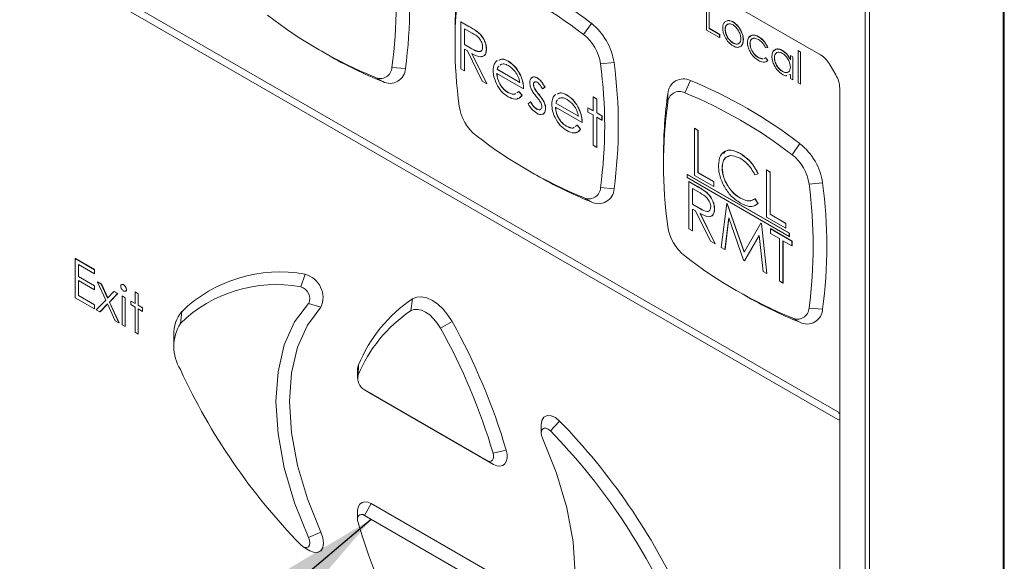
# Model space of a CAD drawing. Header units: millimetres. Extents: x 0 to 420, y 0 to 297.
# Tile 26 of 34: x 216 to 233, y 198 to 207. Entities that reach past the tile are written whole.
import ezdxf

# ---------------------------------------------------------------- set-up
doc = ezdxf.new("R2010")
doc.units = ezdxf.units.MM
doc.dimstyles.new('SLDDIMSTYLE3', dxfattribs={"dimtxt": 0.18, "dimasz": 3, "dimexe": 0, "dimexo": 0.0625, "dimgap": 0, "dimtad": 0, "dimtih": 1, "dimtoh": 1, "dimdec": 0, "dimrnd": 1e-09, "dimzin": 0, "dimdsep": 46, "dimtxsty": 'Standard', "dimsah": 1, "dimcen": 0.09, "dimadec": 0, "dimazin": 0, "dimtfac": 3, "dimtdec": 0, "dimtofl": 0, "dimtmove": 0, "dimatfit": 3, "dimfxl": 1, "dimfrac": 2, "dimtolj": 1, "dimtzin": 0, "dimarcsym": 0})

msp = doc.modelspace()

# ---------------------------------------------------------------- linework, layer by layer
at = {"color": 7, "linetype": 'Continuous', "lineweight": 15}
for p, q in [((232.574, 183.517), (232.574, 222.873)), ((232.592, 222.88), (232.592, 183.524)), ((230.18, 185.479), (230.18, 222.086)), ((230.256, 222.078), (230.256, 185.471)), ((215.531, 214.834), (229.407, 206.824)), ((215.657, 208.746), (229.705, 200.636)), ((229.705, 200.5), (215.657, 208.61)), ((227.434, 207.252), (227.434, 207.796)), ((227.477, 207.772), (227.477, 207.283)), ((227.479, 207.773), (227.479, 207.285)), ((223.173, 207.399), (223.175, 207.4)), ((223.173, 207.399), (223.314, 207.317)), ((223.173, 206.582), (223.173, 207.399)), ((223.175, 207.4), (223.317, 207.318)), ((223.314, 207.317), (223.317, 207.318)), ((225.3, 207.179), (225.436, 207.371)), ((227.891, 207.393), (227.893, 207.395)), ((223.074, 207.186), (223.074, 207.05)), ((223.369, 207.202), (223.236, 207.278)), ((223.236, 207.278), (223.236, 207.006)), ((223.238, 207.277), (223.238, 207.007)), ((223.474, 207.213), (223.477, 207.215)), ((227.658, 207.123), (227.434, 207.252)), ((227.477, 207.283), (227.479, 207.285)), ((227.477, 207.283), (227.658, 207.179)), ((227.479, 207.285), (227.66, 207.18)), ((227.658, 207.179), (227.66, 207.18)), ((227.658, 207.179), (227.658, 207.123)), ((227.658, 207.123), (227.66, 207.124)), ((227.66, 207.18), (227.66, 207.124)), ((227.755, 207.265), (227.757, 207.266)), ((228.022, 207.252), (228.024, 207.254)), ((228.334, 207.137), (228.337, 207.139)), ((223.236, 207.006), (223.238, 207.007)), ((223.236, 207.006), (223.366, 206.93)), ((223.238, 207.007), (223.368, 206.932)), ((227.891, 207.03), (227.893, 207.032)), ((228.069, 207.083), (228.071, 207.085)), ((228.184, 207.019), (228.186, 207.021)), ((228.492, 206.953), (228.456, 206.948)), ((228.492, 206.953), (228.494, 206.954)), ((220.755, 206.892), (220.873, 206.824)), ((223.288, 206.893), (223.236, 206.922)), ((223.236, 206.922), (223.236, 206.545)), ((223.238, 206.921), (223.238, 206.547)), ((223.547, 206.366), (223.288, 206.893)), ((223.366, 206.93), (223.368, 206.932)), ((223.366, 206.847), (223.626, 206.32)), ((223.368, 206.849), (223.628, 206.322)), ((223.617, 206.924), (223.619, 206.925)), ((228.331, 206.776), (228.334, 206.777)), ((228.334, 206.777), (228.411, 206.755)), ((228.745, 206.9), (228.748, 206.901)), ((228.885, 206.812), (228.887, 206.814)), ((228.885, 206.739), (228.885, 206.812)), ((228.885, 206.812), (228.927, 206.788)), ((228.887, 206.814), (228.929, 206.789)), ((228.927, 206.788), (228.929, 206.789)), ((228.927, 206.788), (228.927, 206.39)), ((228.929, 206.789), (228.929, 206.392)), ((229.018, 206.896), (229.02, 206.898)), ((229.018, 206.896), (229.06, 206.872)), ((229.018, 206.338), (229.018, 206.896)), ((229.02, 206.898), (229.062, 206.873)), ((229.06, 206.872), (229.062, 206.873)), ((229.06, 206.872), (229.06, 206.314)), ((229.062, 206.873), (229.062, 206.315)), ((221.981, 206.608), (222.215, 206.588)), ((223.794, 206.719), (223.808, 206.723)), ((223.866, 206.66), (223.854, 206.648)), ((223.996, 206.714), (223.999, 206.715)), ((225.595, 206.668), (225.829, 206.69)), ((228.331, 206.776), (228.409, 206.753)), ((228.433, 206.764), (228.456, 206.774)), ((228.435, 206.765), (228.459, 206.775)), ((228.456, 206.774), (228.459, 206.775)), ((228.456, 206.774), (228.492, 206.726)), ((228.459, 206.775), (228.494, 206.728)), ((228.494, 206.728), (228.463, 206.706)), ((228.492, 206.726), (228.494, 206.728)), ((228.607, 206.775), (228.609, 206.776)), ((229.574, 206.648), (229.671, 206.479)), ((221.686, 206.438), (221.822, 206.361)), ((223.236, 206.545), (223.173, 206.582)), ((223.236, 206.545), (223.238, 206.547)), ((224.261, 206.237), (223.798, 206.504)), ((223.805, 206.573), (223.807, 206.574)), ((223.805, 206.573), (224.197, 206.347)), ((223.807, 206.574), (224.199, 206.348)), ((224.204, 206.476), (224.207, 206.478)), ((228.746, 206.537), (228.748, 206.538)), ((228.885, 206.483), (228.858, 206.476)), ((228.885, 206.415), (228.885, 206.483)), ((223.626, 206.32), (223.547, 206.366)), ((223.626, 206.32), (223.628, 206.322)), ((224.433, 206.308), (224.435, 206.31)), ((224.5, 206.423), (224.502, 206.424)), ((227.055, 206.166), (227.155, 206.379)), ((228.927, 206.39), (228.885, 206.415)), ((228.927, 206.39), (228.929, 206.392)), ((229.06, 206.314), (229.018, 206.338)), ((229.06, 206.314), (229.062, 206.315)), ((223.987, 206.175), (223.989, 206.176)), ((224.143, 206.168), (224.177, 206.191)), ((224.177, 206.191), (224.179, 206.192)), ((224.177, 206.191), (224.233, 206.124)), ((224.179, 206.192), (224.236, 206.125)), ((224.233, 206.124), (224.236, 206.125)), ((224.261, 206.237), (224.263, 206.238)), ((224.45, 206.244), (224.453, 206.245)), ((224.524, 206.14), (224.526, 206.141)), ((224.632, 206.262), (224.589, 206.235)), ((224.589, 206.235), (224.591, 206.237)), ((224.635, 206.263), (224.591, 206.237)), ((224.632, 206.262), (224.635, 206.263)), ((224.81, 206.133), (224.823, 206.137)), ((225.012, 206.128), (225.014, 206.129)), ((225.466, 206.096), (225.469, 206.097)), ((225.466, 206.096), (225.53, 206.059)), ((225.466, 205.855), (225.466, 206.096)), ((225.469, 206.097), (225.532, 206.06)), ((226.76, 205.995), (226.762, 206.152)), ((229.74, 186.405), (229.74, 206.246)), ((224.342, 205.977), (224.384, 206.008)), ((224.384, 206.008), (224.387, 206.01)), ((224.617, 206.002), (224.62, 206.004)), ((224.82, 205.987), (224.823, 205.988)), ((224.82, 205.987), (225.212, 205.761)), ((224.823, 205.988), (225.215, 205.762)), ((224.882, 206.074), (224.869, 206.061)), ((225.53, 206.059), (225.532, 206.06)), ((225.53, 206.059), (225.53, 205.818)), ((225.532, 206.06), (225.532, 205.82)), ((224.487, 205.886), (224.489, 205.888)), ((224.641, 205.896), (224.644, 205.898)), ((225.276, 205.651), (224.813, 205.918)), ((225.22, 205.89), (225.222, 205.892)), ((225.376, 205.907), (225.378, 205.908)), ((225.376, 205.834), (225.376, 205.907)), ((225.376, 205.907), (225.466, 205.855)), ((225.466, 205.782), (225.376, 205.834)), ((225.378, 205.908), (225.466, 205.858)), ((225.466, 205.258), (225.466, 205.782)), ((225.53, 205.818), (225.532, 205.82)), ((225.53, 205.818), (225.62, 205.766)), ((225.532, 205.82), (225.623, 205.767)), ((225.62, 205.766), (225.623, 205.767)), ((225.62, 205.766), (225.62, 205.693)), ((225.623, 205.767), (225.623, 205.694)), ((225.002, 205.589), (225.004, 205.59)), ((225.158, 205.582), (225.192, 205.605)), ((225.192, 205.605), (225.195, 205.606)), ((225.192, 205.605), (225.249, 205.538)), ((225.195, 205.606), (225.251, 205.539)), ((225.276, 205.651), (225.278, 205.652)), ((225.62, 205.693), (225.53, 205.745)), ((225.53, 205.745), (225.53, 205.221)), ((225.532, 205.744), (225.532, 205.223)), ((225.62, 205.693), (225.623, 205.694)), ((225.249, 205.538), (225.251, 205.539)), ((227.221, 205.552), (227.223, 205.553)), ((227.221, 205.552), (227.284, 205.515)), ((227.221, 204.735), (227.221, 205.552)), ((227.223, 205.553), (227.286, 205.516)), ((227.284, 205.515), (227.286, 205.516)), ((227.284, 205.515), (227.284, 204.782)), ((227.286, 205.516), (227.286, 204.784)), ((225.53, 205.221), (225.466, 205.258)), ((228.914, 205.093), (229.05, 205.285)), ((225.53, 205.221), (225.532, 205.223)), ((226.688, 205.1), (226.688, 204.964)), ((228.018, 205.112), (228.02, 205.114)), ((224.369, 204.805), (224.487, 204.737)), ((227.098, 204.751), (227.101, 204.753)), ((228.866, 203.731), (227.098, 204.751)), ((227.098, 204.751), (227.098, 204.697)), ((228.868, 203.732), (227.101, 204.753)), ((227.556, 204.542), (227.221, 204.735)), ((227.284, 204.782), (227.286, 204.784)), ((227.284, 204.782), (227.556, 204.625)), ((227.286, 204.784), (227.558, 204.627)), ((227.701, 204.865), (227.703, 204.867)), ((228.327, 204.763), (228.271, 204.746)), ((228.327, 204.763), (228.329, 204.765)), ((228.472, 204.83), (228.474, 204.831)), ((228.472, 204.83), (228.535, 204.793)), ((228.472, 204.013), (228.472, 204.83)), ((228.474, 204.831), (228.537, 204.794)), ((228.535, 204.793), (228.537, 204.794)), ((228.535, 204.793), (228.535, 204.06)), ((228.537, 204.794), (228.537, 204.061)), ((227.098, 204.697), (228.866, 203.676)), ((227.125, 204.627), (227.128, 204.628)), ((227.125, 204.627), (227.267, 204.545)), ((227.125, 203.81), (227.125, 204.627)), ((227.128, 204.628), (227.269, 204.547)), ((227.556, 204.625), (227.558, 204.627)), ((227.556, 204.625), (227.556, 204.542)), ((227.558, 204.627), (227.558, 204.543)), ((229.209, 204.582), (229.443, 204.604)), ((225.595, 204.522), (225.829, 204.501)), ((227.321, 204.43), (227.189, 204.506)), ((227.189, 204.506), (227.189, 204.234)), ((227.191, 204.505), (227.191, 204.236)), ((227.267, 204.545), (227.269, 204.547)), ((227.427, 204.442), (227.429, 204.443)), ((227.556, 204.542), (227.558, 204.543)), ((225.3, 204.351), (225.436, 204.274)), ((227.189, 204.234), (227.191, 204.236)), ((227.189, 204.234), (227.318, 204.158)), ((227.191, 204.236), (227.321, 204.16)), ((227.687, 203.486), (227.781, 204.249)), ((227.781, 204.249), (227.783, 204.25)), ((227.781, 204.249), (227.79, 204.243)), ((227.783, 204.25), (227.792, 204.245)), ((227.79, 204.243), (227.792, 204.245)), ((227.79, 204.243), (228.082, 203.405)), ((227.792, 204.245), (228.084, 203.408)), ((228.018, 204.337), (228.021, 204.339)), ((228.329, 204.248), (228.262, 204.208)), ((228.271, 204.328), (228.273, 204.329)), ((228.271, 204.328), (228.327, 204.247)), ((228.273, 204.329), (228.329, 204.248)), ((228.327, 204.247), (228.329, 204.248)), ((227.24, 204.121), (227.189, 204.151)), ((227.189, 204.151), (227.189, 203.774)), ((227.191, 204.149), (227.191, 203.775)), ((227.5, 203.594), (227.24, 204.121)), ((227.318, 204.158), (227.321, 204.16)), ((227.319, 204.075), (227.579, 203.549)), ((227.321, 204.077), (227.581, 203.55)), ((227.57, 204.152), (227.572, 204.153)), ((228.535, 204.06), (228.537, 204.061)), ((228.535, 204.06), (228.807, 203.903)), ((228.537, 204.061), (228.809, 203.904)), ((227.819, 203.999), (227.751, 203.449)), ((227.821, 203.994), (227.754, 203.45)), ((228.075, 203.262), (227.819, 203.999)), ((228.082, 203.405), (228.373, 203.907)), ((228.373, 203.907), (228.375, 203.908)), ((228.373, 203.907), (228.382, 203.901)), ((228.375, 203.908), (228.385, 203.903)), ((228.382, 203.901), (228.385, 203.903)), ((228.382, 203.901), (228.476, 203.031)), ((228.385, 203.903), (228.479, 203.032)), ((228.807, 203.819), (228.472, 204.013)), ((228.807, 203.903), (228.809, 203.904)), ((228.807, 203.903), (228.807, 203.819)), ((228.809, 203.904), (228.809, 203.821)), ((227.189, 203.774), (227.125, 203.81)), ((227.189, 203.774), (227.191, 203.775)), ((228.54, 203.81), (228.542, 203.812)), ((228.54, 203.727), (228.54, 203.81)), ((228.54, 203.81), (228.911, 203.596)), ((228.694, 203.638), (228.54, 203.727)), ((228.542, 203.812), (228.914, 203.597)), ((228.807, 203.819), (228.809, 203.821)), ((228.866, 203.731), (228.868, 203.732)), ((228.866, 203.676), (228.866, 203.731)), ((228.868, 203.678), (228.868, 203.732)), ((227.579, 203.549), (227.5, 203.594)), ((227.579, 203.549), (227.581, 203.55)), ((228.345, 203.694), (228.089, 203.254)), ((228.345, 203.692), (228.092, 203.255)), ((228.412, 203.067), (228.345, 203.694)), ((228.694, 202.905), (228.694, 203.638)), ((228.911, 203.512), (228.757, 203.601)), ((228.757, 203.601), (228.757, 202.868)), ((228.76, 203.6), (228.76, 202.87)), ((228.866, 203.676), (228.868, 203.678)), ((228.911, 203.596), (228.914, 203.597)), ((228.911, 203.596), (228.911, 203.512)), ((228.914, 203.597), (228.914, 203.514)), ((227.751, 203.449), (227.687, 203.486)), ((227.751, 203.449), (227.754, 203.45)), ((228.911, 203.512), (228.914, 203.514)), ((216.495, 203.292), (216.498, 203.293)), ((216.495, 203.292), (216.828, 203.1)), ((216.495, 202.612), (216.495, 203.292)), ((216.498, 203.293), (216.83, 203.102)), ((228.089, 203.254), (228.075, 203.262)), ((228.089, 203.254), (228.092, 203.255)), ((216.828, 203.03), (216.548, 203.192)), ((216.548, 203.192), (216.548, 202.982)), ((216.551, 203.19), (216.551, 202.984)), ((216.828, 203.1), (216.83, 203.102)), ((216.828, 203.1), (216.828, 203.03)), ((216.828, 203.03), (216.83, 203.032)), ((216.83, 203.102), (216.83, 203.032)), ((228.476, 203.031), (228.412, 203.067)), ((228.476, 203.031), (228.479, 203.032)), ((216.548, 202.982), (216.551, 202.984)), ((216.548, 202.982), (216.828, 202.821)), ((216.828, 202.751), (216.548, 202.913)), ((216.548, 202.913), (216.548, 202.651)), ((216.551, 202.984), (216.83, 202.822)), ((216.551, 202.911), (216.551, 202.652)), ((216.881, 202.886), (216.883, 202.888)), ((216.881, 202.886), (216.944, 202.85)), ((217.023, 202.574), (216.881, 202.886)), ((216.883, 202.888), (216.946, 202.852)), ((220.4, 202.801), (220.476, 203.02)), ((228.757, 202.868), (228.694, 202.905)), ((228.757, 202.868), (228.76, 202.87)), ((216.828, 202.821), (216.83, 202.822)), ((216.828, 202.821), (216.828, 202.751)), ((216.828, 202.751), (216.83, 202.753)), ((216.83, 202.822), (216.83, 202.753)), ((216.944, 202.85), (216.946, 202.852)), ((216.944, 202.85), (217.054, 202.607)), ((216.946, 202.852), (217.056, 202.609)), ((217.054, 202.607), (217.165, 202.722)), ((217.228, 202.686), (217.086, 202.538)), ((217.23, 202.687), (217.088, 202.539)), ((217.165, 202.722), (217.168, 202.724)), ((217.165, 202.722), (217.228, 202.686)), ((217.168, 202.724), (217.23, 202.687)), ((217.228, 202.686), (217.23, 202.687)), ((217.33, 202.836), (217.332, 202.838)), ((217.379, 202.755), (217.382, 202.757)), ((217.53, 202.712), (217.533, 202.713)), ((217.53, 202.712), (217.583, 202.682)), ((217.53, 202.511), (217.53, 202.712)), ((217.533, 202.713), (217.586, 202.683)), ((217.583, 202.682), (217.586, 202.683)), ((217.586, 202.683), (217.586, 202.482)), ((227.983, 202.719), (228.101, 202.651)), ((216.828, 202.42), (216.495, 202.612)), ((216.548, 202.651), (216.551, 202.652)), ((216.548, 202.651), (216.828, 202.49)), ((216.551, 202.652), (216.83, 202.491)), ((216.858, 202.402), (217.023, 202.574)), ((217.086, 202.538), (217.088, 202.539)), ((217.086, 202.538), (217.251, 202.176)), ((217.088, 202.539), (217.253, 202.177)), ((217.304, 202.642), (217.306, 202.644)), ((217.304, 202.642), (217.357, 202.612)), ((217.304, 202.145), (217.304, 202.642)), ((217.306, 202.644), (217.359, 202.613)), ((217.357, 202.612), (217.359, 202.613)), ((217.357, 202.612), (217.357, 202.114)), ((217.359, 202.613), (217.359, 202.116)), ((217.455, 202.555), (217.457, 202.556)), ((217.455, 202.494), (217.455, 202.555)), ((217.455, 202.555), (217.53, 202.511)), ((217.457, 202.556), (217.53, 202.514)), ((217.583, 202.682), (217.583, 202.481)), ((220.538, 202.515), (220.751, 202.448)), ((222.306, 202.384), (222.338, 202.595)), ((216.828, 202.49), (216.83, 202.491)), ((216.828, 202.49), (216.828, 202.42)), ((216.828, 202.42), (216.83, 202.421)), ((216.83, 202.491), (216.83, 202.421)), ((216.921, 202.366), (216.858, 202.402)), ((217.054, 202.505), (216.921, 202.366)), ((216.921, 202.366), (216.923, 202.367)), ((217.055, 202.504), (216.923, 202.367)), ((217.188, 202.212), (217.054, 202.505)), ((217.53, 202.45), (217.455, 202.494)), ((217.53, 202.014), (217.53, 202.45)), ((217.583, 202.481), (217.586, 202.482)), ((217.583, 202.481), (217.659, 202.437)), ((217.659, 202.376), (217.583, 202.42)), ((217.583, 202.42), (217.583, 201.984)), ((217.586, 202.482), (217.661, 202.439)), ((217.586, 202.418), (217.586, 201.985)), ((217.659, 202.437), (217.661, 202.439)), ((217.659, 202.437), (217.659, 202.376)), ((217.659, 202.376), (217.661, 202.378)), ((217.661, 202.439), (217.661, 202.378)), ((218.316, 202.168), (218.339, 202.372)), ((229.209, 202.435), (229.443, 202.415)), ((217.251, 202.176), (217.188, 202.212)), ((217.251, 202.176), (217.253, 202.177)), ((222.821, 202.087), (223.024, 202.199)), ((228.914, 202.265), (229.05, 202.188)), ((217.357, 202.114), (217.304, 202.145)), ((217.357, 202.114), (217.359, 202.116)), ((217.583, 201.984), (217.53, 202.014)), ((217.583, 201.984), (217.586, 201.985)), ((218.203, 201.969), (218.203, 201.833)), ((221.385, 201.357), (221.385, 201.221)), ((221.393, 201.267), (221.402, 201.449)), ((221.503, 201.017), (223.624, 199.792)), ((221.503, 201.017), (221.62, 200.949)), ((221.62, 200.949), (223.742, 199.724)), ((224.726, 200.303), (224.886, 200.475)), ((224.567, 200.404), (224.567, 200.268)), ((223.733, 199.916), (223.96, 199.972)), ((223.624, 199.792), (223.742, 199.724)), ((221.503, 198.839), (221.62, 199.043)), ((223.742, 197.819), (221.62, 199.043)), ((221.385, 198.907), (221.385, 198.771)), ((223.624, 197.615), (221.503, 198.839)), ((220.538, 198.455), (220.751, 198.547)), ((220.442, 198.295), (220.56, 198.227))]:
    msp.add_line(p, q, dxfattribs=at)
at = {"color": 7, "linetype": 'Continuous', "lineweight": 15, "flags": 128}
for points in [[(220.538, 198.455), (220.294, 199.058), (220.116, 199.662), (220.007, 200.251), (219.971, 200.812), (220.007, 201.331), (220.116, 201.795), (220.294, 202.193), (220.538, 202.515)], [(223.024, 202.199), (222.952, 202.313), (222.868, 202.415), (222.777, 202.502), (222.681, 202.568), (222.586, 202.612), (222.494, 202.631), (222.41, 202.626), (222.338, 202.595)], [(220.751, 198.547), (220.517, 199.127), (220.346, 199.707), (220.241, 200.273), (220.206, 200.812), (220.241, 201.311), (220.346, 201.756), (220.517, 202.139), (220.751, 202.448)], [(222.821, 202.087), (222.766, 202.173), (222.704, 202.25), (222.635, 202.314), (222.563, 202.364), (222.492, 202.397), (222.423, 202.411), (222.36, 202.407), (222.306, 202.384)], [(221.402, 201.449), (221.387, 201.394), (221.385, 201.357)], [(224.886, 200.475), (224.813, 200.535), (224.738, 200.567), (224.67, 200.57), (224.615, 200.542), (224.58, 200.486), (224.567, 200.409), (224.567, 200.404)], [(224.726, 200.303), (224.69, 200.333), (224.652, 200.35), (224.618, 200.351), (224.591, 200.337), (224.573, 200.309), (224.567, 200.27), (224.572, 200.224), (224.589, 200.176)], [(224.589, 200.176), (224.832, 199.573), (225.011, 198.969), (225.119, 198.38), (225.156, 197.819), (225.119, 197.3), (225.011, 196.836), (224.832, 196.438), (224.589, 196.116)], [(223.742, 199.724), (223.799, 199.699), (223.853, 199.692), (223.9, 199.703), (223.937, 199.731), (223.963, 199.775), (223.976, 199.833), (223.975, 199.899), (223.96, 199.972)], [(223.624, 199.792), (223.652, 199.78), (223.679, 199.776), (223.703, 199.781), (223.722, 199.796), (223.735, 199.818), (223.741, 199.846), (223.741, 199.88), (223.733, 199.916)], [(221.62, 199.043), (221.563, 199.068), (221.51, 199.075), (221.463, 199.064), (221.425, 199.036), (221.399, 198.992), (221.386, 198.935), (221.385, 198.907)], [(221.503, 198.839), (221.474, 198.852), (221.447, 198.855), (221.424, 198.85), (221.405, 198.836), (221.392, 198.813), (221.385, 198.785), (221.386, 198.751), (221.393, 198.715)], [(220.4, 198.328), (220.437, 198.298), (220.474, 198.281), (220.508, 198.28), (220.535, 198.294), (220.553, 198.322), (220.56, 198.361), (220.554, 198.407), (220.538, 198.455)], [(220.56, 198.227), (220.624, 198.2), (220.692, 198.197), (220.747, 198.225), (220.782, 198.281), (220.795, 198.359), (220.785, 198.451), (220.751, 198.547)]]:
    msp.add_lwpolyline(points, dxfattribs=at)
at = {"color": 7, "linetype": 'Continuous', "lineweight": 15}
for centre, radius, start, end in [((214.032, 207.681), 8.021, 352.3098, 7.6902), ((214.111, 207.682), 8.178, 352.3098, 7.6902), ((220.438, 200.901), 8.176, 52.3113, 67.6941), ((230.343, 207.207), 7.269, 171.8469, 180.1659), ((220.397, 200.833), 8.019, 52.3113, 67.6941), ((231.095, 207.009), 8.021, 172.3098, 187.6902), ((224.729, 213.857), 8.019, 232.3113, 247.6941), ((224.772, 206.534), 1.069, 8.4179, 51.5821), ((224.802, 206.551), 0.802, 8.4179, 51.5821), ((224.548, 213.152), 7.318, 239.8569, 248.1283), ((229.153, 206.416), 0.481, 28.8556, 58.0453), ((221.779, 206.616), 0.202, 242.4026, 357.6082), ((217.646, 205.595), 8.021, 352.3098, 7.6902), ((217.725, 205.596), 8.178, 352.3098, 7.6902), ((221.946, 206.599), 0.269, 242.4026, 357.6082), ((229.26, 206.23), 0.481, 1.9565, 31.1437), ((227.03, 206.14), 0.269, 62.4026, 177.6082), ((224.052, 198.815), 8.176, 52.3113, 67.6941), ((233.957, 205.121), 7.269, 171.8469, 180.1659), ((226.962, 205.987), 0.202, 62.4026, 177.6082), ((224.011, 198.747), 8.019, 52.3113, 67.6941), ((223.939, 206.053), 0.802, 188.4179, 231.5821), ((234.709, 204.922), 8.021, 172.3098, 187.6902), ((228.343, 211.77), 8.019, 232.3113, 247.6941), ((228.386, 204.447), 1.069, 8.4179, 51.5821), ((228.416, 204.465), 0.802, 8.4179, 51.5821), ((228.162, 211.066), 7.318, 239.8569, 248.1283), ((221.26, 203.509), 8.021, 352.3098, 7.6902), ((221.339, 203.509), 8.178, 352.3098, 7.6902), ((225.393, 204.53), 0.202, 242.4026, 357.6082), ((225.56, 204.513), 0.269, 242.4026, 357.6082), ((227.553, 203.966), 0.802, 188.4179, 231.5821), ((231.957, 209.684), 8.019, 232.3113, 247.6941), ((220.037, 200.62), 2.44, 79.6386, 134.1254), ((220.37, 202.617), 0.417, 336.1172, 75.1935), ((219.972, 200.461), 2.379, 79.6386, 134.1254), ((220.347, 202.599), 0.209, 336.1172, 75.1935), ((223.776, 200.465), 2.57, 124.035, 157.4942), ((231.776, 208.979), 7.318, 239.8569, 248.1283), ((218.765, 202.004), 0.563, 139.2078, 183.5337), ((223.708, 200.308), 2.506, 124.035, 157.4942), ((229.007, 202.444), 0.202, 242.4026, 357.6082), ((229.174, 202.426), 0.269, 242.4026, 357.6082), ((213.459, 196.868), 10.951, 16.4671, 29.1287), ((218.951, 201.768), 0.751, 147.7309, 212.2691), ((213.494, 196.89), 10.677, 16.4671, 29.1287), ((228.201, 205.912), 10.88, 204.6942, 224.194), ((221.62, 201.217), 0.232, 167.5103, 239.6503), ((216.885, 192.696), 11.159, 24.6942, 44.194), ((216.926, 192.719), 10.88, 24.6942, 44.194), ((231.632, 201.742), 10.677, 196.4671, 209.1287)]:
    msp.add_arc(centre, radius, start, end, dxfattribs=at)
at = {"color": 8, "linetype": 'Continuous', "lineweight": 15}
for centre, radius, start, end in [((229.652, 200.552), 0.0997, 27.045, 57.5767), ((229.724, 200.526), 0.032, 233.235, 300.3536)]:
    msp.add_arc(centre, radius, start, end, dxfattribs=at)
at = {"color": 7, "linetype": 'Continuous', "lineweight": 15}
for points, knots in [([(223.314, 207.317), (223.344, 207.3), (223.398, 207.269), (223.451, 207.23), (223.474, 207.213)], [0, 0, 0, 0, 0.56024, 1, 1, 1, 1]), ([(223.317, 207.318), (223.347, 207.301), (223.4, 207.27), (223.453, 207.232), (223.477, 207.215)], [0, 0, 0, 0, 0.56024, 1, 1, 1, 1]), ([(227.712, 207.289), (227.715, 207.317), (227.719, 207.367), (227.747, 207.392), (227.759, 207.403)], [0, 0, 0, 0, 0.559297, 1, 1, 1, 1]), ([(227.891, 206.982), (227.864, 207), (227.812, 207.036), (227.753, 207.126), (227.718, 207.215), (227.714, 207.264), (227.712, 207.289)], [0, 0, 0, 0, 0.279777, 0.559194, 0.7796, 1, 1, 1, 1]), ([(227.891, 207.345), (227.87, 207.353), (227.83, 207.371), (227.786, 207.353), (227.759, 207.317), (227.756, 207.282), (227.755, 207.265)], [0, 0, 0, 0, 0.279473, 0.559288, 0.779573, 1, 1, 1, 1]), ([(227.81, 207.356), (227.802, 207.354), (227.782, 207.35), (227.761, 207.318), (227.758, 207.283), (227.757, 207.266)], [0, 0, 0, 0, 0.232793, 0.616273, 1, 1, 1, 1]), ([(227.759, 207.403), (227.781, 207.412), (227.819, 207.428), (227.869, 207.404), (227.891, 207.393)], [0, 0, 0, 0, 0.558866, 1, 1, 1, 1]), ([(227.762, 207.405), (227.783, 207.414), (227.821, 207.43), (227.871, 207.405), (227.893, 207.395)], [0, 0, 0, 0, 0.558866, 1, 1, 1, 1]), ([(227.891, 207.393), (227.919, 207.374), (227.969, 207.339), (228.005, 207.279), (228.022, 207.252)], [0, 0, 0, 0, 0.559196, 1, 1, 1, 1]), ([(228.027, 207.108), (228.024, 207.132), (228.019, 207.181), (227.982, 207.254), (227.938, 207.312), (227.906, 207.334), (227.891, 207.345)], [0, 0, 0, 0, 0.279601, 0.559364, 0.779645, 1, 1, 1, 1]), ([(227.893, 207.395), (227.921, 207.375), (227.971, 207.34), (228.008, 207.28), (228.024, 207.254)], [0, 0, 0, 0, 0.559196, 1, 1, 1, 1]), ([(223.553, 206.961), (223.553, 206.973), (223.551, 206.998), (223.537, 207.039), (223.517, 207.078), (223.465, 207.148), (223.411, 207.178), (223.369, 207.202)], [0, 0, 0, 0, 0.125309, 0.250633, 0.375962, 0.501337, 1, 1, 1, 1]), ([(223.474, 207.213), (223.497, 207.192), (223.541, 207.15), (223.588, 207.067), (223.613, 206.989), (223.616, 206.946), (223.617, 206.924)], [0, 0, 0, 0, 0.279853, 0.559492, 0.7796, 1, 1, 1, 1]), ([(223.477, 207.215), (223.499, 207.193), (223.543, 207.151), (223.59, 207.069), (223.616, 206.991), (223.618, 206.947), (223.619, 206.925)], [0, 0, 0, 0, 0.279853, 0.559492, 0.7796, 1, 1, 1, 1]), ([(227.755, 207.265), (227.757, 207.24), (227.762, 207.191), (227.798, 207.118), (227.844, 207.063), (227.875, 207.041), (227.891, 207.03)], [0, 0, 0, 0, 0.279588, 0.559161, 0.779534, 1, 1, 1, 1]), ([(227.757, 207.266), (227.759, 207.242), (227.764, 207.193), (227.8, 207.12), (227.846, 207.064), (227.877, 207.043), (227.893, 207.032)], [0, 0, 0, 0, 0.279588, 0.559161, 0.779534, 1, 1, 1, 1]), ([(228.022, 207.252), (228.037, 207.22), (228.064, 207.162), (228.067, 207.107), (228.069, 207.083)], [0, 0, 0, 0, 0.559216, 1, 1, 1, 1]), ([(228.024, 207.254), (228.039, 207.221), (228.066, 207.163), (228.07, 207.109), (228.071, 207.085)], [0, 0, 0, 0, 0.559216, 1, 1, 1, 1]), ([(228.141, 207.039), (228.145, 207.069), (228.152, 207.129), (228.205, 207.168), (228.269, 207.169), (228.312, 207.148), (228.334, 207.137)], [0, 0, 0, 0, 0.279388, 0.558825, 0.779296, 1, 1, 1, 1]), ([(228.173, 207.13), (228.185, 207.144), (228.211, 207.171), (228.272, 207.17), (228.315, 207.149), (228.337, 207.139)], [0, 0, 0, 0, 0.337467, 0.668559, 1, 1, 1, 1]), ([(228.334, 207.137), (228.37, 207.112), (228.433, 207.067), (228.474, 206.988), (228.492, 206.953)], [0, 0, 0, 0, 0.5607081, 1, 1, 1, 1]), ([(228.337, 207.139), (228.372, 207.114), (228.436, 207.069), (228.476, 206.989), (228.494, 206.954)], [0, 0, 0, 0, 0.5607081, 1, 1, 1, 1]), ([(223.366, 206.93), (223.409, 206.905), (223.464, 206.874), (223.517, 206.883), (223.545, 206.904), (223.55, 206.938), (223.553, 206.961)], [0, 0, 0, 0, 0.499878, 0.625551, 0.751198, 1, 1, 1, 1]), ([(227.891, 207.03), (227.911, 207.022), (227.95, 207.004), (227.996, 207.019), (228.022, 207.056), (228.025, 207.09), (228.027, 207.108)], [0, 0, 0, 0, 0.2797663, 0.5591653, 0.7796144, 1, 1, 1, 1]), ([(228.069, 207.083), (228.066, 207.055), (228.059, 206.998), (228.012, 206.958), (227.953, 206.951), (227.911, 206.971), (227.891, 206.982)], [0, 0, 0, 0, 0.279523, 0.559384, 0.779517, 1, 1, 1, 1]), ([(227.893, 207.032), (227.912, 207.023), (227.952, 207.007), (227.989, 207.013), (227.999, 207.028), (227.999, 207.029)], [0, 0, 0, 0, 0.488427, 0.976212, 1, 1, 1, 1]), ([(228.071, 207.085), (228.068, 207.057), (228.061, 207.002), (228.028, 206.964), (228.003, 206.962), (228.001, 206.962)], [0, 0, 0, 0, 0.479383, 0.959346, 1, 1, 1, 1]), ([(228.331, 206.728), (228.304, 206.746), (228.25, 206.783), (228.187, 206.872), (228.147, 206.962), (228.143, 207.014), (228.141, 207.039)], [0, 0, 0, 0, 0.2800402, 0.5596243, 0.7797841, 1, 1, 1, 1]), ([(228.331, 207.09), (228.31, 207.1), (228.268, 207.12), (228.22, 207.108), (228.188, 207.074), (228.185, 207.037), (228.184, 207.019)], [0, 0, 0, 0, 0.28014, 0.559751, 0.779851, 1, 1, 1, 1]), ([(228.184, 207.019), (228.187, 206.993), (228.193, 206.942), (228.233, 206.866), (228.282, 206.809), (228.315, 206.787), (228.331, 206.776)], [0, 0, 0, 0, 0.2792894, 0.5587494, 0.7792551, 1, 1, 1, 1]), ([(228.238, 207.107), (228.232, 207.106), (228.213, 207.103), (228.191, 207.074), (228.188, 207.038), (228.186, 207.021)], [0, 0, 0, 0, 0.175059, 0.587484, 1, 1, 1, 1]), ([(228.186, 207.021), (228.189, 206.995), (228.195, 206.943), (228.235, 206.867), (228.284, 206.81), (228.317, 206.788), (228.334, 206.777)], [0, 0, 0, 0, 0.2792894, 0.5587494, 0.7792551, 1, 1, 1, 1]), ([(228.456, 206.948), (228.437, 206.982), (228.402, 207.043), (228.353, 207.076), (228.331, 207.09)], [0, 0, 0, 0, 0.55847, 1, 1, 1, 1]), ([(223.617, 206.924), (223.615, 206.899), (223.611, 206.85), (223.576, 206.801), (223.497, 206.778), (223.42, 206.819), (223.366, 206.847)], [0, 0, 0, 0, 0.187115, 0.373967, 0.560898, 1, 1, 1, 1]), ([(223.368, 206.932), (223.411, 206.907), (223.465, 206.876), (223.518, 206.883), (223.529, 206.894), (223.533, 206.898)], [0, 0, 0, 0, 0.69685, 0.872042, 1, 1, 1, 1]), ([(223.619, 206.925), (223.617, 206.901), (223.613, 206.852), (223.582, 206.804), (223.549, 206.798), (223.535, 206.796)], [0, 0, 0, 0, 0.361257, 0.722007, 1, 1, 1, 1]), ([(228.564, 206.8), (228.568, 206.828), (228.574, 206.885), (228.624, 206.923), (228.683, 206.93), (228.725, 206.91), (228.745, 206.9)], [0, 0, 0, 0, 0.2794094, 0.559215, 0.779552, 1, 1, 1, 1]), ([(228.744, 206.489), (228.718, 206.508), (228.665, 206.545), (228.606, 206.636), (228.57, 206.724), (228.566, 206.775), (228.564, 206.8)], [0, 0, 0, 0, 0.279574, 0.559348, 0.779596, 1, 1, 1, 1]), ([(228.746, 206.851), (228.726, 206.86), (228.685, 206.878), (228.639, 206.863), (228.612, 206.827), (228.608, 206.792), (228.607, 206.775)], [0, 0, 0, 0, 0.279753, 0.559267, 0.77973, 1, 1, 1, 1]), ([(228.608, 206.899), (228.616, 206.908), (228.635, 206.928), (228.686, 206.93), (228.727, 206.911), (228.748, 206.901)], [0, 0, 0, 0, 0.2466821, 0.6232462, 1, 1, 1, 1]), ([(228.663, 206.864), (228.655, 206.863), (228.635, 206.859), (228.615, 206.827), (228.611, 206.793), (228.609, 206.776)], [0, 0, 0, 0, 0.219251, 0.609797, 1, 1, 1, 1]), ([(228.745, 206.9), (228.776, 206.878), (228.832, 206.839), (228.869, 206.769), (228.885, 206.739)], [0, 0, 0, 0, 0.5589991, 1, 1, 1, 1]), ([(228.885, 206.613), (228.882, 206.638), (228.878, 206.687), (228.84, 206.761), (228.794, 206.819), (228.762, 206.84), (228.746, 206.851)], [0, 0, 0, 0, 0.279651, 0.559215, 0.779501, 1, 1, 1, 1]), ([(228.748, 206.901), (228.779, 206.879), (228.834, 206.84), (228.871, 206.771), (228.887, 206.74)], [0, 0, 0, 0, 0.5589991, 1, 1, 1, 1]), ([(223.735, 206.554), (223.738, 206.593), (223.743, 206.662), (223.779, 206.702), (223.794, 206.719)], [0, 0, 0, 0, 0.559427, 1, 1, 1, 1]), ([(223.835, 206.63), (223.831, 206.627), (223.816, 206.614), (223.81, 206.591), (223.805, 206.573)], [0, 0, 0, 0, 0.239676, 1, 1, 1, 1]), ([(223.835, 206.63), (223.833, 206.627), (223.818, 206.615), (223.812, 206.592), (223.807, 206.574)], [0, 0, 0, 0, 0.20442, 1, 1, 1, 1]), ([(223.835, 206.732), (223.854, 206.741), (223.899, 206.764), (223.961, 206.732), (223.996, 206.714)], [0, 0, 0, 0, 0.433452, 1, 1, 1, 1]), ([(223.837, 206.733), (223.856, 206.743), (223.901, 206.765), (223.963, 206.733), (223.999, 206.715)], [0, 0, 0, 0, 0.433452, 1, 1, 1, 1]), ([(223.999, 206.639), (223.972, 206.652), (223.923, 206.675), (223.884, 206.664), (223.866, 206.66)], [0, 0, 0, 0, 0.559487, 1, 1, 1, 1]), ([(223.996, 206.714), (224.042, 206.681), (224.124, 206.623), (224.18, 206.521), (224.204, 206.476)], [0, 0, 0, 0, 0.558952, 1, 1, 1, 1]), ([(223.999, 206.715), (224.044, 206.683), (224.127, 206.624), (224.182, 206.522), (224.207, 206.478)], [0, 0, 0, 0, 0.558952, 1, 1, 1, 1]), ([(224.197, 206.347), (224.189, 206.379), (224.174, 206.444), (224.105, 206.559), (224.039, 206.609), (223.999, 206.639)], [0, 0, 0, 0, 0.281329, 0.561574, 1, 1, 1, 1]), ([(228.492, 206.726), (228.481, 206.717), (228.459, 206.698), (228.403, 206.693), (228.358, 206.715), (228.331, 206.728)], [0, 0, 0, 0, 0.280193, 0.560557, 1, 1, 1, 1]), ([(228.607, 206.775), (228.61, 206.75), (228.615, 206.7), (228.652, 206.627), (228.698, 206.57), (228.73, 206.548), (228.746, 206.537)], [0, 0, 0, 0, 0.279378, 0.559095, 0.779555, 1, 1, 1, 1]), ([(228.609, 206.776), (228.612, 206.751), (228.618, 206.701), (228.655, 206.628), (228.7, 206.571), (228.732, 206.549), (228.748, 206.538)], [0, 0, 0, 0, 0.279378, 0.559095, 0.779555, 1, 1, 1, 1]), ([(228.746, 206.537), (228.766, 206.528), (228.806, 206.511), (228.853, 206.523), (228.881, 206.56), (228.883, 206.595), (228.885, 206.613)], [0, 0, 0, 0, 0.279773, 0.559415, 0.779583, 1, 1, 1, 1]), ([(223.995, 206.097), (223.955, 206.124), (223.877, 206.177), (223.792, 206.313), (223.743, 206.444), (223.737, 206.517), (223.735, 206.554)], [0, 0, 0, 0, 0.279864, 0.558814, 0.77942, 1, 1, 1, 1]), ([(223.798, 206.504), (223.801, 206.469), (223.808, 206.401), (223.858, 206.299), (223.921, 206.219), (223.965, 206.19), (223.987, 206.175)], [0, 0, 0, 0, 0.279919, 0.559364, 0.779533, 1, 1, 1, 1]), ([(223.801, 206.505), (223.804, 206.471), (223.81, 206.402), (223.86, 206.301), (223.923, 206.221), (223.967, 206.191), (223.989, 206.176)], [0, 0, 0, 0, 0.279919, 0.559364, 0.779533, 1, 1, 1, 1]), ([(224.204, 206.476), (224.223, 206.43), (224.256, 206.347), (224.259, 206.27), (224.261, 206.237)], [0, 0, 0, 0, 0.5588968, 1, 1, 1, 1]), ([(224.207, 206.478), (224.225, 206.431), (224.258, 206.348), (224.261, 206.272), (224.263, 206.238)], [0, 0, 0, 0, 0.5588968, 1, 1, 1, 1]), ([(224.369, 206.342), (224.371, 206.364), (224.375, 206.407), (224.409, 206.44), (224.453, 206.446), (224.484, 206.431), (224.5, 206.423)], [0, 0, 0, 0, 0.279958, 0.559516, 0.779625, 1, 1, 1, 1]), ([(224.404, 206.425), (224.408, 206.43), (224.42, 206.445), (224.456, 206.446), (224.487, 206.432), (224.502, 206.424)], [0, 0, 0, 0, 0.1972434, 0.5983785, 1, 1, 1, 1]), ([(228.826, 206.467), (228.822, 206.465), (228.799, 206.457), (228.769, 206.475), (228.744, 206.489)], [0, 0, 0, 0, 0.187127, 1, 1, 1, 1]), ([(228.748, 206.538), (228.768, 206.53), (228.807, 206.513), (228.847, 206.518), (228.858, 206.534), (228.86, 206.536)], [0, 0, 0, 0, 0.470119, 0.940017, 1, 1, 1, 1]), ([(224.393, 206.236), (224.385, 206.257), (224.371, 206.294), (224.37, 206.327), (224.369, 206.342)], [0, 0, 0, 0, 0.5595635, 1, 1, 1, 1]), ([(224.5, 206.35), (224.49, 206.354), (224.47, 206.363), (224.448, 206.352), (224.435, 206.334), (224.433, 206.317), (224.433, 206.308)], [0, 0, 0, 0, 0.279211, 0.559013, 0.779519, 1, 1, 1, 1]), ([(224.433, 206.308), (224.434, 206.297), (224.436, 206.276), (224.446, 206.254), (224.45, 206.244)], [0, 0, 0, 0, 0.559054, 1, 1, 1, 1]), ([(224.463, 206.356), (224.459, 206.355), (224.448, 206.352), (224.437, 206.335), (224.436, 206.318), (224.435, 206.31)], [0, 0, 0, 0, 0.2597269, 0.6298843, 1, 1, 1, 1]), ([(224.435, 206.31), (224.436, 206.298), (224.438, 206.277), (224.448, 206.255), (224.453, 206.245)], [0, 0, 0, 0, 0.559054, 1, 1, 1, 1]), ([(224.5, 206.423), (224.514, 206.413), (224.543, 206.392), (224.59, 206.336), (224.616, 206.29), (224.632, 206.262)], [0, 0, 0, 0, 0.279554, 0.559733, 1, 1, 1, 1]), ([(224.589, 206.235), (224.575, 206.261), (224.551, 206.307), (224.516, 206.337), (224.5, 206.35)], [0, 0, 0, 0, 0.5620764, 1, 1, 1, 1]), ([(224.502, 206.424), (224.517, 206.414), (224.546, 206.394), (224.592, 206.337), (224.618, 206.291), (224.635, 206.263)], [0, 0, 0, 0, 0.279554, 0.559733, 1, 1, 1, 1]), ([(223.987, 206.175), (224.008, 206.165), (224.05, 206.146), (224.099, 206.136), (224.117, 206.149), (224.12, 206.152)], [0, 0, 0, 0, 0.441861, 0.883752, 1, 1, 1, 1]), ([(223.989, 206.176), (224.01, 206.167), (224.052, 206.147), (224.102, 206.137), (224.119, 206.151), (224.123, 206.154)], [0, 0, 0, 0, 0.441861, 0.883752, 1, 1, 1, 1]), ([(224.233, 206.124), (224.219, 206.105), (224.19, 206.068), (224.109, 206.046), (224.038, 206.078), (223.995, 206.097)], [0, 0, 0, 0, 0.280893, 0.561321, 1, 1, 1, 1]), ([(224.236, 206.125), (224.222, 206.105), (224.2, 206.074), (224.164, 206.068), (224.151, 206.066)], [0, 0, 0, 0, 0.642779, 1, 1, 1, 1]), ([(224.482, 206.103), (224.463, 206.126), (224.43, 206.168), (224.404, 206.215), (224.393, 206.236)], [0, 0, 0, 0, 0.560659, 1, 1, 1, 1]), ([(224.45, 206.244), (224.463, 206.223), (224.485, 206.186), (224.512, 206.154), (224.524, 206.14)], [0, 0, 0, 0, 0.559019, 1, 1, 1, 1]), ([(224.453, 206.245), (224.465, 206.225), (224.488, 206.188), (224.515, 206.156), (224.526, 206.141)], [0, 0, 0, 0, 0.559019, 1, 1, 1, 1]), ([(224.56, 205.997), (224.547, 206.018), (224.523, 206.056), (224.494, 206.089), (224.482, 206.103)], [0, 0, 0, 0, 0.559093, 1, 1, 1, 1]), ([(224.524, 206.14), (224.544, 206.116), (224.578, 206.073), (224.605, 206.024), (224.617, 206.002)], [0, 0, 0, 0, 0.560664, 1, 1, 1, 1]), ([(224.526, 206.141), (224.546, 206.117), (224.581, 206.075), (224.608, 206.025), (224.62, 206.004)], [0, 0, 0, 0, 0.560664, 1, 1, 1, 1]), ([(224.75, 205.968), (224.753, 206.007), (224.759, 206.076), (224.794, 206.116), (224.81, 206.133)], [0, 0, 0, 0, 0.559427, 1, 1, 1, 1]), ([(224.85, 206.146), (224.869, 206.155), (224.914, 206.178), (224.976, 206.146), (225.012, 206.128)], [0, 0, 0, 0, 0.433452, 1, 1, 1, 1]), ([(224.852, 206.147), (224.872, 206.157), (224.917, 206.179), (224.979, 206.147), (225.014, 206.129)], [0, 0, 0, 0, 0.433452, 1, 1, 1, 1]), ([(225.012, 206.128), (225.057, 206.095), (225.14, 206.037), (225.195, 205.935), (225.22, 205.89)], [0, 0, 0, 0, 0.558952, 1, 1, 1, 1]), ([(225.014, 206.129), (225.06, 206.096), (225.142, 206.038), (225.197, 205.936), (225.222, 205.892)], [0, 0, 0, 0, 0.558952, 1, 1, 1, 1]), ([(224.49, 205.811), (224.458, 205.835), (224.401, 205.876), (224.36, 205.946), (224.342, 205.977)], [0, 0, 0, 0, 0.5592817, 1, 1, 1, 1]), ([(224.384, 206.008), (224.4, 205.98), (224.429, 205.93), (224.469, 205.9), (224.487, 205.886)], [0, 0, 0, 0, 0.560833, 1, 1, 1, 1]), ([(224.387, 206.01), (224.403, 205.982), (224.431, 205.931), (224.471, 205.901), (224.489, 205.888)], [0, 0, 0, 0, 0.560833, 1, 1, 1, 1]), ([(224.487, 205.886), (224.499, 205.881), (224.525, 205.869), (224.555, 205.877), (224.575, 205.897), (224.577, 205.919), (224.578, 205.93)], [0, 0, 0, 0, 0.279971, 0.559694, 0.779916, 1, 1, 1, 1]), ([(224.578, 205.93), (224.577, 205.942), (224.575, 205.964), (224.565, 205.987), (224.56, 205.997)], [0, 0, 0, 0, 0.559651, 1, 1, 1, 1]), ([(224.617, 206.002), (224.625, 205.982), (224.639, 205.945), (224.64, 205.911), (224.641, 205.896)], [0, 0, 0, 0, 0.559565, 1, 1, 1, 1]), ([(224.62, 206.004), (224.627, 205.983), (224.641, 205.946), (224.643, 205.913), (224.644, 205.898)], [0, 0, 0, 0, 0.559565, 1, 1, 1, 1]), ([(225.01, 205.511), (224.971, 205.538), (224.892, 205.591), (224.808, 205.727), (224.758, 205.857), (224.753, 205.931), (224.75, 205.968)], [0, 0, 0, 0, 0.279864, 0.558814, 0.77942, 1, 1, 1, 1]), ([(224.85, 206.044), (224.847, 206.041), (224.832, 206.028), (224.825, 206.005), (224.82, 205.987)], [0, 0, 0, 0, 0.239676, 1, 1, 1, 1]), ([(224.851, 206.043), (224.848, 206.041), (224.834, 206.029), (224.827, 206.006), (224.823, 205.988)], [0, 0, 0, 0, 0.20442, 1, 1, 1, 1]), ([(225.015, 206.053), (224.987, 206.066), (224.938, 206.089), (224.899, 206.078), (224.882, 206.074)], [0, 0, 0, 0, 0.559487, 1, 1, 1, 1]), ([(225.212, 205.761), (225.205, 205.793), (225.189, 205.858), (225.12, 205.973), (225.055, 206.023), (225.015, 206.053)], [0, 0, 0, 0, 0.281329, 0.561574, 1, 1, 1, 1]), ([(224.489, 205.888), (224.502, 205.882), (224.527, 205.871), (224.552, 205.874), (224.561, 205.885), (224.562, 205.886)], [0, 0, 0, 0, 0.4539029, 0.9074025, 1, 1, 1, 1]), ([(224.641, 205.896), (224.639, 205.872), (224.634, 205.824), (224.592, 205.791), (224.542, 205.786), (224.507, 205.803), (224.49, 205.811)], [0, 0, 0, 0, 0.279583, 0.559255, 0.779512, 1, 1, 1, 1]), ([(224.644, 205.898), (224.641, 205.874), (224.635, 205.827), (224.607, 205.796), (224.587, 205.795), (224.586, 205.795)], [0, 0, 0, 0, 0.489058, 0.97827, 1, 1, 1, 1]), ([(224.813, 205.918), (224.817, 205.883), (224.823, 205.815), (224.873, 205.713), (224.936, 205.633), (224.98, 205.604), (225.002, 205.589)], [0, 0, 0, 0, 0.279919, 0.559364, 0.779533, 1, 1, 1, 1]), ([(224.816, 205.919), (224.819, 205.885), (224.826, 205.816), (224.876, 205.714), (224.938, 205.635), (224.982, 205.605), (225.004, 205.59)], [0, 0, 0, 0, 0.279919, 0.559364, 0.779533, 1, 1, 1, 1]), ([(225.22, 205.89), (225.238, 205.844), (225.271, 205.76), (225.274, 205.684), (225.276, 205.651)], [0, 0, 0, 0, 0.558897, 1, 1, 1, 1]), ([(225.222, 205.892), (225.24, 205.845), (225.273, 205.762), (225.277, 205.686), (225.278, 205.652)], [0, 0, 0, 0, 0.558897, 1, 1, 1, 1]), ([(225.002, 205.589), (225.023, 205.579), (225.065, 205.56), (225.115, 205.549), (225.132, 205.563), (225.136, 205.566)], [0, 0, 0, 0, 0.441861, 0.883752, 1, 1, 1, 1]), ([(225.004, 205.59), (225.025, 205.581), (225.068, 205.561), (225.117, 205.551), (225.134, 205.565), (225.138, 205.568)], [0, 0, 0, 0, 0.441861, 0.883752, 1, 1, 1, 1]), ([(225.249, 205.538), (225.234, 205.519), (225.205, 205.482), (225.124, 205.459), (225.053, 205.491), (225.01, 205.511)], [0, 0, 0, 0, 0.280893, 0.561321, 1, 1, 1, 1]), ([(225.251, 205.539), (225.237, 205.519), (225.216, 205.488), (225.18, 205.482), (225.167, 205.48)], [0, 0, 0, 0, 0.642779, 1, 1, 1, 1]), ([(227.638, 204.908), (227.644, 204.968), (227.657, 205.088), (227.762, 205.168), (227.887, 205.177), (227.975, 205.134), (228.018, 205.112)], [0, 0, 0, 0, 0.279505, 0.559095, 0.779381, 1, 1, 1, 1]), ([(228.014, 205.031), (227.969, 205.051), (227.879, 205.091), (227.774, 205.063), (227.711, 204.983), (227.704, 204.905), (227.701, 204.865)], [0, 0, 0, 0, 0.279864, 0.559496, 0.779666, 1, 1, 1, 1]), ([(227.724, 205.116), (227.741, 205.133), (227.783, 205.178), (227.891, 205.176), (227.977, 205.134), (228.02, 205.114)], [0, 0, 0, 0, 0.248008, 0.623721, 1, 1, 1, 1]), ([(228.018, 205.112), (228.086, 205.065), (228.207, 204.979), (228.29, 204.829), (228.327, 204.763)], [0, 0, 0, 0, 0.5595106, 1, 1, 1, 1]), ([(228.02, 205.114), (228.088, 205.066), (228.21, 204.98), (228.292, 204.831), (228.329, 204.765)], [0, 0, 0, 0, 0.5595106, 1, 1, 1, 1]), ([(227.727, 204.565), (227.698, 204.631), (227.646, 204.75), (227.64, 204.859), (227.638, 204.908)], [0, 0, 0, 0, 0.55902, 1, 1, 1, 1]), ([(227.823, 205.062), (227.806, 205.06), (227.759, 205.053), (227.714, 204.982), (227.707, 204.905), (227.703, 204.867)], [0, 0, 0, 0, 0.216759, 0.608233, 1, 1, 1, 1]), ([(228.271, 204.746), (228.23, 204.814), (228.157, 204.935), (228.058, 205.002), (228.014, 205.031)], [0, 0, 0, 0, 0.558387, 1, 1, 1, 1]), ([(227.701, 204.865), (227.706, 204.809), (227.717, 204.698), (227.806, 204.533), (227.911, 204.408), (227.983, 204.361), (228.018, 204.337)], [0, 0, 0, 0, 0.279431, 0.558928, 0.779287, 1, 1, 1, 1]), ([(227.703, 204.867), (227.709, 204.811), (227.72, 204.699), (227.808, 204.534), (227.913, 204.41), (227.985, 204.362), (228.021, 204.339)], [0, 0, 0, 0, 0.279431, 0.558928, 0.779287, 1, 1, 1, 1]), ([(228.019, 204.253), (227.956, 204.296), (227.845, 204.371), (227.763, 204.505), (227.727, 204.565)], [0, 0, 0, 0, 0.559804, 1, 1, 1, 1]), ([(227.267, 204.545), (227.297, 204.528), (227.351, 204.497), (227.404, 204.459), (227.427, 204.442)], [0, 0, 0, 0, 0.56024, 1, 1, 1, 1]), ([(227.269, 204.547), (227.299, 204.529), (227.353, 204.499), (227.406, 204.46), (227.429, 204.443)], [0, 0, 0, 0, 0.56024, 1, 1, 1, 1]), ([(227.506, 204.189), (227.505, 204.201), (227.504, 204.226), (227.49, 204.267), (227.47, 204.306), (227.418, 204.376), (227.364, 204.406), (227.321, 204.43)], [0, 0, 0, 0, 0.125309, 0.250633, 0.375962, 0.501337, 1, 1, 1, 1]), ([(227.427, 204.442), (227.449, 204.42), (227.494, 204.378), (227.54, 204.296), (227.566, 204.217), (227.568, 204.174), (227.57, 204.152)], [0, 0, 0, 0, 0.279853, 0.559492, 0.7796, 1, 1, 1, 1]), ([(227.429, 204.443), (227.452, 204.422), (227.496, 204.379), (227.543, 204.297), (227.568, 204.219), (227.571, 204.175), (227.572, 204.153)], [0, 0, 0, 0, 0.279853, 0.559492, 0.7796, 1, 1, 1, 1]), ([(228.018, 204.337), (228.073, 204.314), (228.171, 204.271), (228.24, 204.31), (228.271, 204.328)], [0, 0, 0, 0, 0.558772, 1, 1, 1, 1]), ([(228.327, 204.247), (228.305, 204.231), (228.261, 204.198), (228.156, 204.19), (228.071, 204.229), (228.019, 204.253)], [0, 0, 0, 0, 0.280392, 0.560798, 1, 1, 1, 1]), ([(228.021, 204.339), (228.076, 204.315), (228.173, 204.272), (228.243, 204.312), (228.273, 204.329)], [0, 0, 0, 0, 0.558772, 1, 1, 1, 1]), ([(227.318, 204.158), (227.362, 204.133), (227.416, 204.102), (227.47, 204.111), (227.498, 204.132), (227.503, 204.166), (227.506, 204.189)], [0, 0, 0, 0, 0.499878, 0.625551, 0.751198, 1, 1, 1, 1]), ([(227.57, 204.152), (227.568, 204.127), (227.564, 204.078), (227.529, 204.029), (227.449, 204.007), (227.373, 204.047), (227.319, 204.075)], [0, 0, 0, 0, 0.187115, 0.373967, 0.560898, 1, 1, 1, 1]), ([(227.321, 204.16), (227.364, 204.135), (227.418, 204.104), (227.47, 204.111), (227.481, 204.122), (227.486, 204.126)], [0, 0, 0, 0, 0.69685, 0.872042, 1, 1, 1, 1]), ([(227.572, 204.153), (227.57, 204.129), (227.566, 204.08), (227.535, 204.032), (227.502, 204.027), (227.487, 204.024)], [0, 0, 0, 0, 0.361257, 0.722007, 1, 1, 1, 1]), ([(217.281, 202.812), (217.282, 202.82), (217.284, 202.835), (217.298, 202.843), (217.313, 202.845), (217.324, 202.839), (217.33, 202.836)], [0, 0, 0, 0, 0.279327, 0.558908, 0.779428, 1, 1, 1, 1]), ([(217.33, 202.732), (217.323, 202.737), (217.309, 202.746), (217.293, 202.769), (217.283, 202.792), (217.282, 202.805), (217.281, 202.812)], [0, 0, 0, 0, 0.27975, 0.559822, 0.779937, 1, 1, 1, 1]), ([(217.293, 202.837), (217.296, 202.84), (217.302, 202.845), (217.316, 202.846), (217.327, 202.84), (217.332, 202.838)], [0, 0, 0, 0, 0.286907, 0.643411, 1, 1, 1, 1]), ([(217.33, 202.836), (217.337, 202.832), (217.351, 202.822), (217.367, 202.799), (217.377, 202.775), (217.379, 202.762), (217.379, 202.755)], [0, 0, 0, 0, 0.279818, 0.559755, 0.779918, 1, 1, 1, 1]), ([(217.379, 202.755), (217.378, 202.748), (217.376, 202.733), (217.362, 202.725), (217.346, 202.724), (217.335, 202.729), (217.33, 202.732)], [0, 0, 0, 0, 0.279122, 0.558725, 0.779327, 1, 1, 1, 1]), ([(217.332, 202.838), (217.339, 202.833), (217.353, 202.823), (217.369, 202.8), (217.38, 202.777), (217.381, 202.763), (217.382, 202.757)], [0, 0, 0, 0, 0.279818, 0.559755, 0.779918, 1, 1, 1, 1]), ([(217.382, 202.757), (217.381, 202.749), (217.379, 202.735), (217.369, 202.73), (217.364, 202.728)], [0, 0, 0, 0, 0.531251, 1, 1, 1, 1])]:
    msp.add_open_spline(points, degree=3, knots=knots, dxfattribs=at)

# ---------------------------------------------------------------- leaders
at = {"color": 7, "linetype": 'Continuous', "lineweight": 0}
msp.add_leader([(221.622, 198.77), (200.946, 181.294), (194.596, 181.294)], dimstyle='SLDDIMSTYLE3', dxfattribs=at)

doc.saveas('drawing.dxf')
